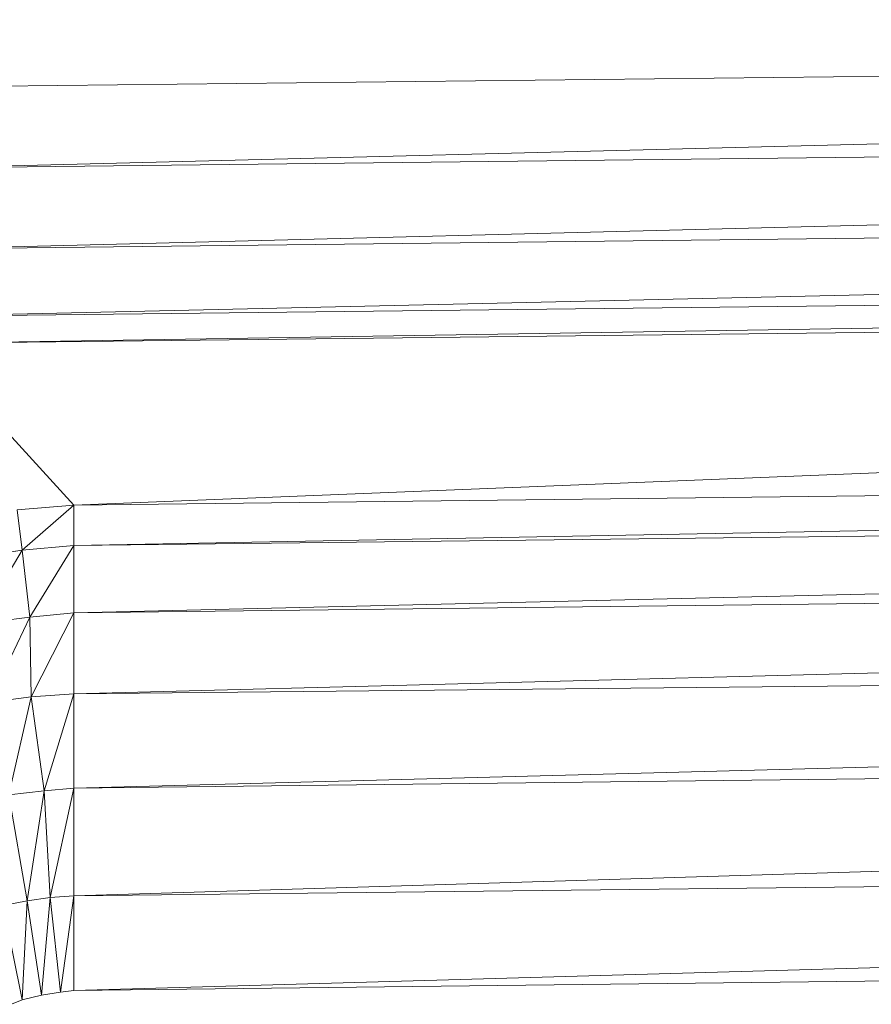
# Model space of a CAD drawing. Header units: metres. Extents: x 391.1 to 427.5, y 12.7 to 28.4.
# Tile 154 of 247: x 408.252 to 408.2946, y 24.0465 to 24.0957. Entities that reach past the tile are written whole.
import ezdxf

# ---------------------------------------------------------------- set-up
doc = ezdxf.new("R2010")
doc.units = ezdxf.units.M
doc.layers.add('02_MOBILIARIO', color=7, linetype='Continuous', lineweight=18)

# ---------------------------------------------------------------- blocks, each defined once
blk = doc.blocks.new('Family - Plats de dutxa PS-1-153501-01_PCI_PS1')
at = {"layer": '02_MOBILIARIO', "color": 253, "true_color": 0xaaaaaa}
for p, q in [((0.409997, 0.745), (0.115559, 0.741629)), ((0.115559, 0.737585), (0.409997, 0.745)), ((0.115559, 0.741629), (0.409997, 0.745)), ((0.409997, 0.745), (0.115559, 0.737585)), ((0.115559, 0.737585), (0.409997, 0.740955)), ((0.409997, 0.740955), (0.115559, 0.73354)), ((0.115559, 0.73354), (0.409997, 0.740955)), ((0.409997, 0.740955), (0.115559, 0.737585)), ((0.115559, 0.730169), (0.409997, 0.73691)), ((0.115559, 0.73354), (0.409997, 0.73691)), ((0.409997, 0.73691), (0.115559, 0.730169)), ((0.409997, 0.73691), (0.115559, 0.73354)), ((0.115559, 0.730169), (0.409997, 0.73354)), ((0.409997, 0.73354), (0.115559, 0.728821)), ((0.115559, 0.728821), (0.409997, 0.73354)), ((0.409997, 0.73354), (0.115559, 0.730169)), ((0.115559, 0.728821), (0.409997, 0.732191)), ((0.409997, 0.732191), (0.115559, 0.728821)), ((0.122975, 0.720731), (0.409997, 0.732191)), ((0.409997, 0.732191), (0.122975, 0.720731)), ((0.115559, 0.728821), (0.122975, 0.720731)), ((0.122975, 0.720731), (0.115559, 0.728821)), ((0.122975, 0.718708), (0.409997, 0.724101)), ((0.122975, 0.720731), (0.409997, 0.724101)), ((0.409997, 0.724101), (0.122975, 0.718708)), ((0.409997, 0.724101), (0.122975, 0.720731)), ((0.122975, 0.718708), (0.409997, 0.722079)), ((0.409997, 0.722079), (0.122975, 0.715337)), ((0.122975, 0.715337), (0.409997, 0.722079)), ((0.409997, 0.722079), (0.122975, 0.718708)), ((0.122975, 0.720731), (0.120128, 0.720494)), ((0.120128, 0.720494), (0.122975, 0.720731)), ((0.120391, 0.718467), (0.120128, 0.720494)), ((0.120128, 0.720494), (0.120391, 0.718467)), ((0.120391, 0.718467), (0.122975, 0.720731)), ((0.122975, 0.720731), (0.120391, 0.718467)), ((0.122975, 0.720731), (0.122975, 0.718708)), ((0.122975, 0.718708), (0.122975, 0.720731)), ((0.120391, 0.718467), (0.117573, 0.718054)), ((0.117573, 0.718054), (0.120391, 0.718467)), ((0.118175, 0.714789), (0.120391, 0.718467)), ((0.120391, 0.718467), (0.118175, 0.714789)), ((0.122975, 0.718708), (0.120391, 0.718467)), ((0.120391, 0.718467), (0.122975, 0.718708)), ((0.120767, 0.715127), (0.120391, 0.718467)), ((0.120391, 0.718467), (0.120767, 0.715127)), ((0.120767, 0.715127), (0.122975, 0.718708)), ((0.122975, 0.718708), (0.120767, 0.715127)), ((0.122975, 0.711292), (0.409997, 0.718708)), ((0.122975, 0.715337), (0.409997, 0.718708)), ((0.409997, 0.718708), (0.122975, 0.711292)), ((0.122975, 0.718708), (0.122975, 0.715337)), ((0.409997, 0.718708), (0.122975, 0.715337)), ((0.122975, 0.715337), (0.122975, 0.718708)), ((0.120767, 0.715127), (0.118175, 0.714789)), ((0.118175, 0.714789), (0.120767, 0.715127)), ((0.118734, 0.710871), (0.120767, 0.715127)), ((0.120767, 0.715127), (0.118734, 0.710871)), ((0.122975, 0.715337), (0.120767, 0.715127)), ((0.120767, 0.715127), (0.122975, 0.715337)), ((0.120838, 0.711134), (0.120767, 0.715127)), ((0.120767, 0.715127), (0.120838, 0.711134)), ((0.120838, 0.711134), (0.122975, 0.715337)), ((0.122975, 0.715337), (0.120838, 0.711134)), ((0.122975, 0.715337), (0.122975, 0.711292)), ((0.122975, 0.711292), (0.122975, 0.715337)), ((0.122975, 0.706573), (0.409997, 0.714183)), ((0.122975, 0.711292), (0.409997, 0.714183)), ((0.409997, 0.714183), (0.122975, 0.706573)), ((0.409997, 0.714183), (0.122975, 0.711292)), ((0.118734, 0.710871), (0.120838, 0.711134)), ((0.120838, 0.711134), (0.118734, 0.710871)), ((0.119711, 0.706244), (0.120838, 0.711134)), ((0.120838, 0.711134), (0.119711, 0.706244)), ((0.120838, 0.711134), (0.122975, 0.711292)), ((0.122975, 0.711292), (0.120838, 0.711134)), ((0.121477, 0.706432), (0.120838, 0.711134)), ((0.120838, 0.711134), (0.121477, 0.706432)), ((0.121477, 0.706432), (0.122975, 0.711292)), ((0.122975, 0.711292), (0.121477, 0.706432)), ((0.122975, 0.711292), (0.122975, 0.706573)), ((0.122975, 0.706573), (0.122975, 0.711292)), ((0.122975, 0.70118), (0.409997, 0.709944)), ((0.122975, 0.706573), (0.409997, 0.709944)), ((0.409997, 0.709944), (0.122975, 0.70118)), ((0.409997, 0.709944), (0.122975, 0.706573)), ((0.122975, 0.706573), (0.121477, 0.706432)), ((0.121477, 0.706432), (0.122975, 0.706573)), ((0.121777, 0.701096), (0.122975, 0.706573)), ((0.122975, 0.706573), (0.121777, 0.701096)), ((0.122975, 0.706573), (0.122975, 0.70118)), ((0.122975, 0.70118), (0.122975, 0.706573)), ((0.121477, 0.706432), (0.119711, 0.706244)), ((0.119711, 0.706244), (0.121477, 0.706432)), ((0.120627, 0.700944), (0.119711, 0.706244)), ((0.119711, 0.706244), (0.120627, 0.700944)), ((0.120627, 0.700944), (0.121477, 0.706432)), ((0.121477, 0.706432), (0.120627, 0.700944)), ((0.121777, 0.701096), (0.121477, 0.706432)), ((0.121477, 0.706432), (0.121777, 0.701096)), ((0.122975, 0.696461), (0.409997, 0.704551)), ((0.122975, 0.70118), (0.409997, 0.704551)), ((0.409997, 0.704551), (0.122975, 0.696461)), ((0.409997, 0.704551), (0.122975, 0.70118)), ((0.122975, 0.70118), (0.121777, 0.701096)), ((0.121777, 0.701096), (0.122975, 0.70118)), ((0.122297, 0.69637), (0.122975, 0.70118)), ((0.122975, 0.70118), (0.122297, 0.69637)), ((0.122975, 0.70118), (0.122975, 0.696461)), ((0.122975, 0.696461), (0.122975, 0.70118)), ((0.120627, 0.700944), (0.119433, 0.700706)), ((0.119433, 0.700706), (0.120627, 0.700944)), ((0.120388, 0.69598), (0.119433, 0.700706)), ((0.119433, 0.700706), (0.120388, 0.69598)), ((0.120388, 0.69598), (0.120627, 0.700944)), ((0.120627, 0.700944), (0.120388, 0.69598)), ((0.121777, 0.701096), (0.120627, 0.700944)), ((0.120627, 0.700944), (0.121777, 0.701096)), ((0.121343, 0.696219), (0.120627, 0.700944)), ((0.120627, 0.700944), (0.121343, 0.696219)), ((0.121343, 0.696219), (0.121777, 0.701096)), ((0.121777, 0.701096), (0.121343, 0.696219)), ((0.122297, 0.69637), (0.121777, 0.701096)), ((0.121777, 0.701096), (0.122297, 0.69637)), ((0.122975, 0.696461), (0.409997, 0.699832)), ((0.409997, 0.699832), (0.122975, 0.696461)), ((0.121343, 0.696219), (0.120388, 0.69598)), ((0.121343, 0.696219), (0.120388, 0.69598)), ((0.122297, 0.69637), (0.121343, 0.696219)), ((0.122297, 0.69637), (0.121343, 0.696219)), ((0.122975, 0.696461), (0.122297, 0.69637)), ((0.122975, 0.696461), (0.122297, 0.69637)), ((0.120388, 0.69598), (0.119845, 0.695763)), ((0.120388, 0.69598), (0.119845, 0.695763))]:
    blk.add_line(p, q, dxfattribs=at)
blk = doc.blocks.new('LONDR55-XX_ZZ-ARQ-CAA-M3D-Londres55_ifc-1-01_PCI_PS1')
at = {"layer": '02_MOBILIARIO', "color": 253, "lineweight": 18, "true_color": 0xaaaaaa}
blk.add_blockref('Family - Plats de dutxa PS-1-153501-01_PCI_PS1', (408.131716, 23.350737), dxfattribs=at)

msp = doc.modelspace()

# ---------------------------------------------------------------- block references
at = {"lineweight": 5}
msp.add_blockref('LONDR55-XX_ZZ-ARQ-CAA-M3D-Londres55_ifc-1-01_PCI_PS1', (0, 0), dxfattribs=at)

doc.saveas('drawing.dxf')
